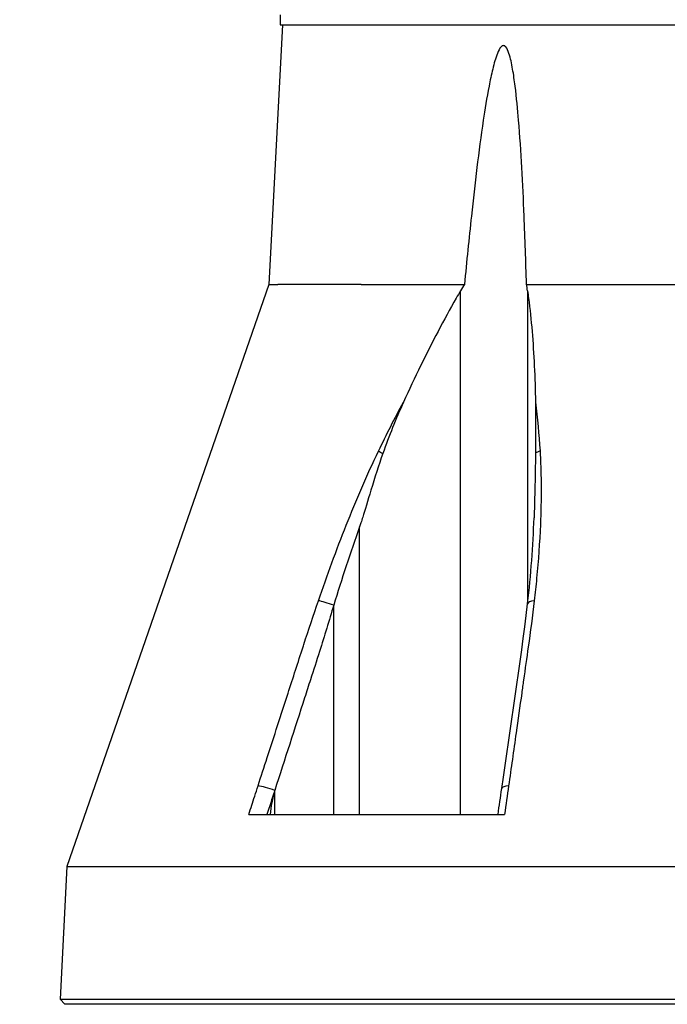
# Model space of a CAD drawing. Header units: millimetres. Extents: x 0 to 4378, y 0 to 2376.
# Tile 122 of 236: x 1931 to 2061, y 163 to 360. Entities that reach past the tile are written whole.
import ezdxf

# ---------------------------------------------------------------- set-up
doc = ezdxf.new("R2010")
doc.units = ezdxf.units.MM
doc.header["$LTSCALE"] = 0.2
doc.styles.add('Rainbow-5.0 Style', font='malgunsl.ttf')
doc.dimstyles.new('Rainbow-5.0 Style', dxfattribs={"dimtxt": 4, "dimasz": 2.5, "dimexe": 1, "dimexo": 1, "dimgap": 1, "dimtad": 1, "dimdsep": 46, "dimtxsty": 'Rainbow-5.0 Style', "dimcen": 0, "dimclrd": 251, "dimclre": 251, "dimclrt": 7, "dimazin": 3, "dimtp": 0.1, "dimtm": 0.1, "dimtfac": 0.61, "dimtmove": 0, "dimatfit": 3, "dimfxl": 1, "dimlwd": -1, "dimlwe": -1, "dimarcsym": 1})

# ---------------------------------------------------------------- blocks, each defined once
blk = doc.blocks.new('A$Cbc54de0a')
for p, q in [((-152, 198), (-152, 196)), ((-151.58, 196), (-154.3, 144.05)), ((-152, 196), (152, 196)), ((-154.3, 144.05), (-194.76, 27.57)), ((-154.3, 144.05), (-152.52, 144.05)), ((-135.8, 144.05), (-152.52, 144.05)), ((-135.8, 144.05), (-115.14, 144.05)), ((-102.73, 144.05), (-35.6, 144.05)), ((-115.91, 38), (-115.91, 142.78)), ((-102.52, 142.78), (-102.52, 80.05)), ((-100.21, 113.37), (-100.21, 113.37)), ((-136.15, 38), (-136.15, 95.52)), ((-141.31, 79.85), (-141.31, 79.85)), ((-141.31, 38), (-141.31, 79.85)), ((-102.52, 70.44), (-102.52, 70.43)), ((-153.11, 38), (-153.11, 42.81)), ((-158.31, 38), (-107.11, 38)), ((-194.76, 27.57), (-196.05, 1)), ((-194.76, 27.57), (-40.99, 27.57)), ((-195.1, 0), (-196.05, 1)), ((-196.05, 1), (196.05, 1)), ((195.1, 0), (-195.1, 0)), ((-182.78, 0), (-182.78, 0)), ((-158.83, 0), (-158.83, 0)), ((-116.98, 0), (-116.98, 0)), ((-116.81, 0), (-116.81, 0))]:
    blk.add_line(p, q)
for centre, major_axis, ratio, start_param, end_param in [((-130.08, 109.72), (-2.71, 1.3), 0.052115, 0.606922, 1.057336), ((-98.86, 109.92), (-2.42, -0.33), 0.427905, 5.153147, 5.671042), ((-142.05, 79.77), (-2.84, 0.97), 0.108063, 4.484638, 5.706473), ((-99.54, 79.77), (-2.98, 0.34), 0.323016, 5.32621, 6.283184), ((-154.11, 42.73), (-2.85, 0.92), 0.133958, 4.398396, 5.717837), ((-104.71, 42.73), (-2.97, 0.42), 0.304914, 5.321029, 6.283185)]:
    blk.add_ellipse(centre, major_axis=major_axis, ratio=ratio, start_param=start_param, end_param=end_param)
for points, knots in [([(-102.73, 144.05), (-102.86, 148.65), (-103.01, 153.21), (-103.46, 164.23), (-103.78, 170.64), (-104.48, 179.02), (-104.7, 181.38), (-105.14, 184.86), (-105.3, 186.01), (-105.7, 188.22), (-105.91, 189.29), (-106.39, 190.71), (-106.6, 191.24), (-106.94, 191.63), (-107.01, 191.7), (-107.17, 191.79), (-107.26, 191.82), (-107.42, 191.82), (-107.51, 191.79), (-107.67, 191.7), (-107.75, 191.63), (-108.12, 191.24), (-108.36, 190.71), (-108.93, 189.29), (-109.22, 188.22), (-109.76, 186.01), (-110, 184.86), (-110.67, 181.38), (-111.05, 179.02), (-112.3, 170.64), (-113.06, 164.23), (-114.24, 153.21), (-114.7, 148.65), (-115.14, 144.05)], [-10.718087, -10.718087, -10.718087, -10.718087, -10.065889, -10.065889, -9.118131, -9.118131, -8.790101, -8.790101, -8.626085, -8.626085, -8.46207, -8.46207, -8.384853, -8.384853, -8.367475, -8.367475, -8.350096, -8.350096, -8.332718, -8.332718, -8.315339, -8.315339, -8.238122, -8.238122, -8.074107, -8.074107, -7.910092, -7.910092, -7.582061, -7.582061, -6.634304, -6.634304, -5.982106, -5.982106, -5.982106, -5.982106]), ([(-115.91, 142.78), (-116.21, 142.28), (-116.5, 141.78), (-119.28, 136.94), (-121.64, 132.41), (-125.08, 125.36), (-126.22, 122.94), (-127.34, 120.49)], [-6.98839, -6.98839, -6.98839, -6.98839, -6.901908, -6.901908, -6.146186, -6.146186, -5.759883, -5.759883, -5.759883, -5.759883]), ([(-102.52, 142.78), (-102.45, 142.28), (-102.38, 141.78), (-101.75, 136.94), (-101.39, 132.41), (-101.05, 125.35), (-100.97, 122.93), (-100.93, 120.47)], [10.331972, 10.331972, 10.331972, 10.331972, 10.418454, 10.418454, 11.174175, 11.174175, 11.561016, 11.561016, 11.561016, 11.561016]), ([(-132.34, 110.7), (-131.54, 112.35), (-130.73, 114), (-129.9, 115.63), (-129.07, 117.26), (-128.21, 118.88), (-127.34, 120.49)], [0, 0, 0, 0, 0.499876, 0.499876, 0.499876, 1, 1, 1, 1]), ([(-127.34, 120.49), (-128.1, 118.82), (-128.84, 117.1), (-130.2, 113.72), (-130.87, 111.94), (-131.47, 110.23)], [0.0000001, 0.0000001, 0.0000001, 0.0000001, 0.2754495, 0.2754495, 0.548569, 0.548569, 0.548569, 0.548569]), ([(-100.93, 120.47), (-100.9, 118.81), (-100.89, 117.1), (-100.89, 113.71), (-100.9, 111.96), (-100.92, 110.25)], [-0.542815, -0.542815, -0.542815, -0.542815, -0.2712747, -0.2712747, -0.0000024, -0.0000024, -0.0000024, -0.0000024]), ([(-144.37, 80.75), (-142.63, 85.82), (-140.78, 90.87), (-138.79, 95.87), (-136.8, 100.88), (-134.68, 105.85), (-132.34, 110.7)], [0, 0, 0, 0, 0.499739, 0.499739, 0.499739, 1, 1, 1, 1]), ([(-100.02, 110.72), (-99.95, 109.55), (-99.9, 108.38), (-99.86, 107.21), (-99.82, 105.98), (-99.8, 104.74), (-99.8, 103.49), (-99.79, 101), (-99.84, 98.5), (-99.95, 95.98), (-100.1, 92.42), (-100.36, 88.83), (-100.7, 85.23)], [0, 0, 0, 0, 0.1198668, 0.1198668, 0.1198668, 0.2457072, 0.2457072, 0.2457072, 0.4972778, 0.4972778, 0.4972778, 0.8526404, 0.8526404, 0.8526404, 0.8526404]), ([(-131.47, 110.23), (-132.31, 107.8), (-133.09, 105.38), (-134.52, 100.72), (-135.06, 98.87), (-135.63, 97.08), (-135.75, 96.69), (-135.96, 96.05), (-136.05, 95.79), (-136.15, 95.52)], [0.0000003, 0.0000003, 0.0000003, 0.0000003, 0.3859946, 0.3859946, 0.7222348, 0.7222348, 0.8112859, 0.8112859, 0.8736209, 0.8736209, 0.8736209, 0.8736209]), ([(-100.92, 110.25), (-100.95, 107.9), (-101, 105.32), (-101.1, 100.68), (-101.15, 98.9), (-101.2, 97.4), (-101.21, 97.35), (-101.21, 97.31)], [-0.5896878, -0.5896878, -0.5896878, -0.5896878, -0.3346623, -0.3346623, -0.1007953, -0.1007953, -0.0937592, -0.0937592, -0.0937592, -0.0937592]), ([(-136.15, 95.52), (-137.08, 92.91), (-137.96, 90.31), (-139.68, 85.09), (-140.51, 82.47), (-141.31, 79.85)], [0, 0, 0, 0, 0.4170259, 0.4170259, 0.8358361, 0.8358361, 0.8358361, 0.8358361]), ([(-156.46, 43.72), (-155.85, 45.6), (-155.23, 47.49), (-154.62, 49.37), (-153.23, 53.66), (-151.84, 57.95), (-150.45, 62.24), (-149.45, 65.33), (-148.45, 68.41), (-147.45, 71.5), (-147.39, 71.67), (-147.34, 71.83), (-147.29, 72), (-146.34, 74.92), (-145.38, 77.84), (-144.37, 80.75)], [0, 0, 0, 0, 0.152677, 0.152677, 0.152677, 0.499986, 0.499986, 0.499986, 0.749983, 0.749983, 0.749983, 0.763385, 0.763385, 0.763385, 1, 1, 1, 1]), ([(-141.31, 79.85), (-142.24, 76.77), (-143.16, 73.69), (-144.14, 70.6), (-144.75, 68.72), (-145.36, 66.83), (-145.97, 64.94), (-146.35, 63.74), (-146.74, 62.54), (-147.13, 61.34), (-149.13, 55.16), (-151.12, 48.99), (-153.11, 42.81)], [0, 0, 0, 0, 0.2495704, 0.2495704, 0.2495704, 0.4024504, 0.4024504, 0.4024504, 0.4997522, 0.4997522, 0.4997522, 0.9999853, 0.9999853, 0.9999853, 0.9999853]), ([(-101.16, 80.75), (-101.51, 77.68), (-101.94, 74.59), (-102.37, 71.5), (-102.69, 69.29), (-103, 67.09), (-103.31, 64.88), (-103.44, 64), (-103.56, 63.12), (-103.68, 62.24), (-104.06, 59.59), (-104.43, 56.94), (-104.81, 54.3), (-105.31, 50.77), (-105.8, 47.24), (-106.3, 43.72)], [0, 0, 0, 0, 0.250019, 0.250019, 0.250019, 0.428779, 0.428779, 0.428779, 0.500005, 0.500005, 0.500005, 0.71439, 0.71439, 0.71439, 1, 1, 1, 1]), ([(-158.31, 38), (-157.91, 39.21), (-157.52, 40.43), (-157.13, 41.64), (-156.9, 42.33), (-156.68, 43.02), (-156.46, 43.72)], [0, 0, 0, 0, 0.637195, 0.637195, 0.637195, 1, 1, 1, 1]), ([(-153.18, 42.61), (-153.27, 42.33), (-153.35, 42.06), (-153.54, 41.22), (-153.63, 40.75), (-153.83, 39.58), (-153.95, 38.74), (-154.05, 38)], [0.000001, 0.000001, 0.000001, 0.000001, 0.0441491, 0.0441491, 0.0912069, 0.0912069, 0.173495, 0.173495, 0.173495, 0.173495]), ([(-153.11, 42.81), (-153.12, 42.77), (-153.13, 42.74), (-153.16, 42.68), (-153.17, 42.64), (-153.18, 42.61)], [0, 0, 0, 0, 0.00568082, 0.00568082, 0.0113713, 0.0113713, 0.0113713, 0.0113713])]:
    blk.add_open_spline(points, degree=3, knots=knots)
for points in [[(-115.14, 144.05), (-115.4, 143.63), (-115.66, 143.21), (-115.91, 142.78)], [(-102.52, 142.78), (-102.58, 143.21), (-102.65, 143.63), (-102.73, 144.05)], [(-100.93, 120.47), (-100.52, 117.28), (-100.23, 114.02), (-100.02, 110.72)], [(-102.5, 80.18), (-101.85, 85.92), (-101.39, 91.65), (-101.21, 97.31)], [(-100.7, 85.23), (-100.84, 83.74), (-100.99, 82.25), (-101.16, 80.75)], [(-107.68, 43.15), (-105.93, 55.48), (-103.93, 67.84), (-102.52, 80.11)], [(-106.3, 43.72), (-106.57, 41.81), (-106.84, 39.91), (-107.11, 38)], [(-153.18, 42.61), (-153.67, 41.07), (-154.17, 39.54), (-154.67, 38)], [(-108.41, 38), (-108.17, 39.72), (-107.92, 41.44), (-107.68, 43.15)]]:
    blk.add_open_spline(points, degree=3)

msp = doc.modelspace()

# ---------------------------------------------------------------- block references
msp.add_blockref('A$Cbc54de0a', (2135.313, 163.35))

# ---------------------------------------------------------------- leaders
at = {"annotation_type": 0, "has_hookline": 1, "hookline_direction": 1, "text_width": 331.38}
msp.add_leader([(2135.809, 308.82), (1986.348, 457.154), (1973.848, 457.154)], dimstyle='Rainbow-5.0 Style', override={"dimscale": 5}, dxfattribs=at)

doc.saveas('drawing.dxf')
